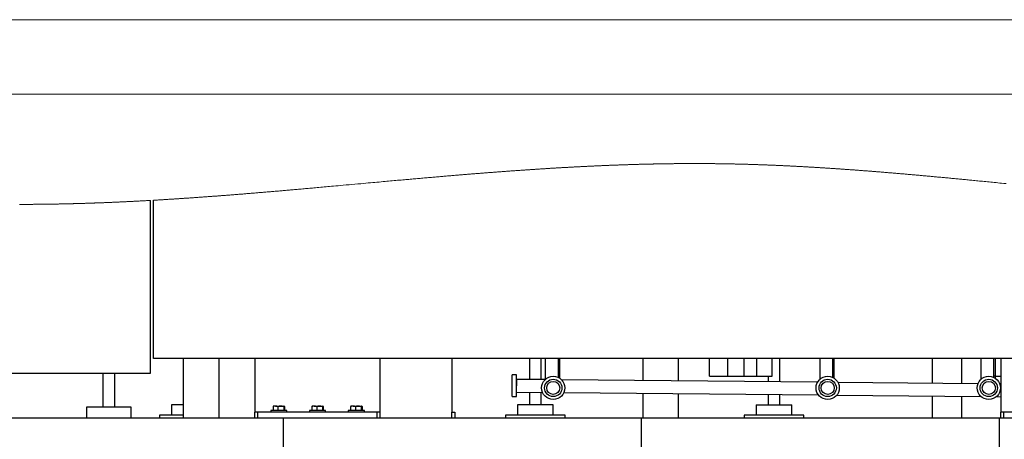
# Model space of a CAD drawing. Header units: millimetres. Extents: x 0 to 841, y 0 to 594.
# Tile 96 of 256: x 385 to 451, y 566 to 594. Entities that reach past the tile are written whole.
import ezdxf

# ---------------------------------------------------------------- set-up
doc = ezdxf.new("R2010")
doc.units = ezdxf.units.MM
doc.layers.add('TRAIT-FORT', color=4, linetype='Continuous', lineweight=25)

msp = doc.modelspace()

# ---------------------------------------------------------------- linework, layer by layer
at = {"color": 7, "linetype": 'Continuous', "lineweight": 18}
for p, q in [((841, 594), (0, 594)), ((836, 589), (5, 589))]:
    msp.add_line(p, q, dxfattribs=at)
at = {"color": 7, "linetype": 'Continuous', "lineweight": 18, "flags": 128}
for points in [[(451.364, 583.005), (451.21, 583.021), (451.056, 583.036), (450.935, 583.048), (450.814, 583.06), (450.693, 583.072), (450.572, 583.084), (450.451, 583.096), (450.34, 583.107), (450.23, 583.117), (450.12, 583.128), (450.01, 583.139), (449.9, 583.15), (449.79, 583.161), (449.68, 583.171), (449.579, 583.181), (449.478, 583.191), (449.377, 583.201), (449.277, 583.211), (449.176, 583.221), (449.075, 583.23), (448.988, 583.239), (448.902, 583.247), (448.815, 583.256), (448.729, 583.264), (448.642, 583.272), (448.556, 583.281), (448.469, 583.289), (448.39, 583.297), (448.311, 583.304), (448.231, 583.312), (448.152, 583.32), (448.073, 583.327), (447.993, 583.335), (447.907, 583.343), (447.821, 583.351), (447.734, 583.359), (447.648, 583.368), (447.562, 583.376), (447.477, 583.384), (447.392, 583.392), (447.307, 583.4), (447.223, 583.408), (447.147, 583.415), (447.071, 583.422), (446.995, 583.429), (446.92, 583.436), (446.844, 583.443), (446.768, 583.45), (446.693, 583.457), (446.617, 583.464), (446.549, 583.471), (446.481, 583.477), (446.413, 583.483), (446.346, 583.489), (446.278, 583.496), (446.211, 583.502), (446.144, 583.508), (446.078, 583.514), (446.011, 583.52), (445.943, 583.526), (445.875, 583.532), (445.807, 583.538), (445.739, 583.545), (445.671, 583.551), (445.603, 583.557), (445.535, 583.563), (445.467, 583.569), (445.399, 583.575), (445.332, 583.581), (445.264, 583.587), (445.196, 583.593), (445.129, 583.599), (445.063, 583.605), (444.996, 583.611), (444.929, 583.617), (444.861, 583.623), (444.793, 583.629), (444.725, 583.635), (444.657, 583.641), (444.589, 583.647), (444.521, 583.652), (444.453, 583.658), (444.394, 583.663), (444.334, 583.669), (444.275, 583.674), (444.215, 583.679), (444.156, 583.684), (444.096, 583.689), (444.037, 583.694), (443.977, 583.699), (443.915, 583.704), (443.852, 583.71), (443.79, 583.715), (443.728, 583.72), (443.665, 583.725), (443.603, 583.731), (443.542, 583.736), (443.48, 583.741), (443.418, 583.746), (443.357, 583.751), (443.295, 583.756), (443.235, 583.761), (443.174, 583.766), (443.114, 583.771), (443.053, 583.776), (442.992, 583.781), (442.93, 583.786), (442.868, 583.791), (442.807, 583.796), (442.745, 583.801), (442.683, 583.806), (442.622, 583.811), (442.568, 583.815), (442.514, 583.819), (442.46, 583.824), (442.406, 583.828), (442.352, 583.832), (442.298, 583.836), (442.244, 583.841), (442.19, 583.845), (442.133, 583.849), (442.077, 583.854), (442.02, 583.858), (441.964, 583.862), (441.907, 583.867), (441.85, 583.871), (441.796, 583.875), (441.742, 583.879), (441.688, 583.883), (441.634, 583.887), (441.58, 583.891), (441.527, 583.895), (441.473, 583.9), (441.419, 583.904), (441.362, 583.908), (441.305, 583.912), (441.249, 583.916), (441.192, 583.92), (441.136, 583.924), (441.079, 583.929), (441.023, 583.933), (440.966, 583.937), (440.91, 583.941), (440.853, 583.945), (440.796, 583.949), (440.74, 583.953), (440.687, 583.957), (440.633, 583.961), (440.58, 583.964), (440.527, 583.968), (440.473, 583.972), (440.425, 583.975), (440.377, 583.979), (440.328, 583.982), (440.28, 583.985), (440.232, 583.989), (440.184, 583.992), (440.137, 583.995), (440.089, 583.998), (440.042, 584.002), (439.993, 584.005), (439.945, 584.008), (439.896, 584.011), (439.848, 584.015), (439.799, 584.018), (439.751, 584.021), (439.702, 584.024), (439.654, 584.028), (439.605, 584.031), (439.557, 584.034), (439.508, 584.037), (439.46, 584.04), (439.411, 584.043), (439.363, 584.046), (439.31, 584.05), (439.256, 584.053), (439.203, 584.057), (439.15, 584.06), (439.096, 584.063), (439.048, 584.066), (438.999, 584.069), (438.951, 584.072), (438.903, 584.075), (438.854, 584.078), (438.806, 584.081), (438.757, 584.084), (438.713, 584.087), (438.668, 584.09), (438.624, 584.092), (438.579, 584.095), (438.535, 584.098), (438.491, 584.1), (438.446, 584.103), (438.402, 584.106), (438.357, 584.108), (438.313, 584.111), (438.269, 584.113), (438.224, 584.116), (438.182, 584.118), (438.14, 584.121), (438.098, 584.123), (438.057, 584.125), (438.015, 584.128), (437.966, 584.131), (437.918, 584.133), (437.87, 584.136), (437.821, 584.139), (437.773, 584.141), (437.725, 584.144), (437.678, 584.147), (437.63, 584.149), (437.583, 584.152), (437.535, 584.154), (437.486, 584.157), (437.438, 584.159), (437.389, 584.162), (437.341, 584.165), (437.292, 584.167), (437.244, 584.17), (437.195, 584.172), (437.147, 584.175), (437.098, 584.177), (437.05, 584.179), (437.002, 584.182), (436.953, 584.184), (436.905, 584.187), (436.86, 584.189), (436.816, 584.191), (436.771, 584.193), (436.727, 584.195), (436.683, 584.198), (436.638, 584.2), (436.59, 584.202), (436.541, 584.204), (436.493, 584.207), (436.444, 584.209), (436.396, 584.211), (436.348, 584.213), (436.299, 584.216), (436.255, 584.218), (436.21, 584.22), (436.166, 584.222), (436.122, 584.223), (436.077, 584.225), (436.033, 584.227), (435.988, 584.229), (435.944, 584.231), (435.9, 584.233), (435.855, 584.235), (435.811, 584.237), (435.766, 584.239), (435.724, 584.241), (435.683, 584.242), (435.641, 584.244), (435.599, 584.246), (435.557, 584.247), (435.515, 584.249), (435.472, 584.251), (435.43, 584.252), (435.388, 584.254), (435.345, 584.256), (435.303, 584.257), (435.26, 584.259), (435.218, 584.261), (435.174, 584.262), (435.129, 584.264), (435.085, 584.266), (435.04, 584.267), (434.996, 584.269), (434.952, 584.271), (434.907, 584.272), (434.863, 584.274), (434.819, 584.275), (434.774, 584.277), (434.73, 584.278), (434.685, 584.28), (434.644, 584.281), (434.602, 584.283), (434.56, 584.284), (434.518, 584.285), (434.476, 584.287), (434.432, 584.288), (434.387, 584.29), (434.343, 584.291), (434.299, 584.292), (434.254, 584.294), (434.21, 584.295), (434.168, 584.296), (434.126, 584.298), (434.084, 584.299), (434.042, 584.3), (434.001, 584.301), (433.959, 584.303), (433.917, 584.304), (433.875, 584.305), (433.833, 584.306), (433.791, 584.307), (433.75, 584.308), (433.709, 584.309), (433.668, 584.311), (433.627, 584.312), (433.587, 584.313), (433.547, 584.314), (433.506, 584.315), (433.466, 584.316), (433.426, 584.317), (433.386, 584.318), (433.348, 584.319), (433.31, 584.319), (433.272, 584.32), (433.234, 584.321), (433.196, 584.322), (433.158, 584.323), (433.12, 584.324), (433.082, 584.325), (433.044, 584.325), (433.006, 584.326), (432.969, 584.327), (432.932, 584.328), (432.894, 584.328), (432.857, 584.329), (432.819, 584.33), (432.781, 584.331), (432.743, 584.331), (432.705, 584.332), (432.667, 584.333), (432.63, 584.333), (432.593, 584.334), (432.556, 584.335), (432.518, 584.335), (432.48, 584.336), (432.442, 584.337), (432.404, 584.337), (432.366, 584.338), (432.328, 584.338), (432.29, 584.339), (432.252, 584.34), (432.214, 584.34), (432.176, 584.341), (432.139, 584.341), (432.101, 584.342), (432.063, 584.342), (432.025, 584.343), (431.988, 584.343), (431.951, 584.344), (431.914, 584.344), (431.876, 584.344), (431.838, 584.345), (431.8, 584.345), (431.762, 584.346), (431.724, 584.346), (431.686, 584.346), (431.648, 584.347), (431.61, 584.347), (431.572, 584.347), (431.534, 584.348), (431.496, 584.348), (431.458, 584.348), (431.42, 584.349), (431.382, 584.349), (431.34, 584.349), (431.298, 584.35), (431.256, 584.35), (431.214, 584.35), (431.173, 584.35), (431.135, 584.351), (431.097, 584.351), (431.059, 584.351), (431.021, 584.351), (430.983, 584.351), (430.946, 584.351), (430.909, 584.352), (430.871, 584.352), (430.834, 584.352), (430.79, 584.352), (430.745, 584.352), (430.701, 584.352), (430.657, 584.352), (430.612, 584.352), (430.568, 584.352), (430.524, 584.352), (430.48, 584.352), (430.435, 584.352), (430.391, 584.352), (430.347, 584.352), (430.302, 584.352), (430.26, 584.352), (430.219, 584.352), (430.177, 584.352), (430.135, 584.352), (430.093, 584.352), (430.049, 584.351), (430.005, 584.351), (429.96, 584.351), (429.916, 584.351), (429.872, 584.351), (429.827, 584.35), (429.786, 584.35), (429.744, 584.35), (429.702, 584.35), (429.66, 584.35), (429.619, 584.349), (429.577, 584.349), (429.535, 584.349), (429.493, 584.348), (429.451, 584.348), (429.41, 584.348), (429.369, 584.347), (429.328, 584.347), (429.287, 584.347), (429.246, 584.346), (429.203, 584.346), (429.161, 584.345), (429.119, 584.345), (429.076, 584.344), (429.034, 584.344), (428.992, 584.343), (428.95, 584.343), (428.907, 584.342), (428.863, 584.342), (428.819, 584.341), (428.774, 584.341), (428.73, 584.34), (428.686, 584.34), (428.642, 584.339), (428.597, 584.338), (428.553, 584.338), (428.509, 584.337), (428.464, 584.336), (428.42, 584.336), (428.376, 584.335), (428.334, 584.334), (428.292, 584.334), (428.251, 584.333), (428.209, 584.332), (428.167, 584.331), (428.123, 584.331), (428.079, 584.33), (428.034, 584.329), (427.99, 584.328), (427.946, 584.327), (427.901, 584.326), (427.86, 584.326), (427.818, 584.325), (427.776, 584.324), (427.734, 584.323), (427.693, 584.322), (427.651, 584.321), (427.609, 584.32), (427.567, 584.32), (427.526, 584.319), (427.484, 584.318), (427.443, 584.317), (427.402, 584.316), (427.361, 584.315), (427.32, 584.314), (427.276, 584.313), (427.231, 584.312), (427.187, 584.311), (427.143, 584.31), (427.099, 584.309), (427.054, 584.307), (427.013, 584.306), (426.971, 584.305), (426.929, 584.304), (426.887, 584.303), (426.846, 584.302), (426.804, 584.301), (426.762, 584.3), (426.72, 584.299), (426.679, 584.297), (426.637, 584.296), (426.596, 584.295), (426.555, 584.294), (426.514, 584.293), (426.473, 584.292), (426.431, 584.29), (426.39, 584.289), (426.348, 584.288), (426.306, 584.287), (426.264, 584.285), (426.223, 584.284), (426.182, 584.283), (426.141, 584.281), (426.1, 584.28), (426.052, 584.279), (426.003, 584.277), (425.954, 584.275), (425.905, 584.274), (425.857, 584.272), (425.808, 584.271), (425.764, 584.269), (425.72, 584.268), (425.676, 584.266), (425.633, 584.265), (425.589, 584.263), (425.545, 584.262), (425.501, 584.26), (425.453, 584.258), (425.405, 584.257), (425.357, 584.255), (425.309, 584.253), (425.26, 584.251), (425.212, 584.25), (425.164, 584.248), (425.116, 584.246), (425.068, 584.244), (425.02, 584.242), (424.972, 584.24), (424.925, 584.239), (424.878, 584.237), (424.83, 584.235), (424.782, 584.233), (424.734, 584.231), (424.686, 584.229), (424.638, 584.227), (424.59, 584.225), (424.542, 584.223), (424.495, 584.221), (424.448, 584.219), (424.401, 584.217), (424.352, 584.215), (424.304, 584.213), (424.256, 584.211), (424.208, 584.209), (424.159, 584.207), (424.111, 584.205), (424.063, 584.203), (424.015, 584.201), (423.967, 584.198), (423.918, 584.196), (423.87, 584.194), (423.822, 584.192), (423.775, 584.19), (423.728, 584.188), (423.68, 584.185), (423.633, 584.183), (423.585, 584.181), (423.536, 584.179), (423.488, 584.176), (423.44, 584.174), (423.392, 584.172), (423.344, 584.169), (423.295, 584.167), (423.247, 584.165), (423.199, 584.162), (423.151, 584.16), (423.102, 584.158), (423.054, 584.155), (423.006, 584.153), (422.958, 584.15), (422.905, 584.148), (422.852, 584.145), (422.798, 584.142), (422.745, 584.14), (422.692, 584.137), (422.644, 584.134), (422.596, 584.132), (422.548, 584.129), (422.5, 584.127), (422.452, 584.124), (422.404, 584.122), (422.357, 584.119), (422.31, 584.117), (422.263, 584.114), (422.214, 584.112), (422.166, 584.109), (422.118, 584.106), (422.07, 584.104), (422.022, 584.101), (421.973, 584.098), (421.925, 584.096), (421.869, 584.093), (421.813, 584.089), (421.756, 584.086), (421.7, 584.083), (421.644, 584.08), (421.588, 584.077), (421.535, 584.074), (421.482, 584.07), (421.429, 584.067), (421.375, 584.064), (421.322, 584.061), (421.266, 584.058), (421.21, 584.055), (421.154, 584.051), (421.097, 584.048), (421.041, 584.045), (420.985, 584.041), (420.932, 584.038), (420.879, 584.035), (420.826, 584.032), (420.773, 584.028), (420.72, 584.025), (420.667, 584.022), (420.614, 584.018), (420.561, 584.015), (420.508, 584.012), (420.455, 584.009), (420.403, 584.005), (420.351, 584.002), (420.298, 583.999), (420.246, 583.995), (420.193, 583.992), (420.139, 583.989), (420.085, 583.985), (420.032, 583.982), (419.978, 583.978), (419.924, 583.975), (419.871, 583.971), (419.817, 583.968), (419.761, 583.964), (419.705, 583.96), (419.648, 583.957), (419.592, 583.953), (419.536, 583.949), (419.48, 583.945), (419.423, 583.942), (419.367, 583.938), (419.311, 583.934), (419.255, 583.93), (419.199, 583.926), (419.142, 583.923), (419.089, 583.919), (419.036, 583.915), (418.983, 583.912), (418.93, 583.908), (418.877, 583.904), (418.821, 583.901), (418.765, 583.897), (418.709, 583.893), (418.652, 583.889), (418.596, 583.885), (418.54, 583.881), (418.487, 583.877), (418.434, 583.873), (418.381, 583.87), (418.328, 583.866), (418.275, 583.862), (418.216, 583.858), (418.157, 583.854), (418.098, 583.849), (418.038, 583.845), (417.979, 583.841), (417.92, 583.836), (417.861, 583.832), (417.802, 583.828), (417.746, 583.824), (417.689, 583.819), (417.633, 583.815), (417.577, 583.811), (417.521, 583.807), (417.465, 583.803), (417.398, 583.798), (417.332, 583.793), (417.266, 583.788), (417.2, 583.783), (417.132, 583.778), (417.065, 583.773), (416.997, 583.768), (416.929, 583.762), (416.862, 583.757), (416.794, 583.752), (416.727, 583.747), (416.659, 583.742), (416.592, 583.737), (416.524, 583.731), (416.456, 583.726), (416.389, 583.721), (416.321, 583.715), (416.254, 583.71), (416.192, 583.705), (416.13, 583.7), (416.068, 583.696), (416.006, 583.691), (415.944, 583.686), (415.882, 583.681), (415.811, 583.675), (415.739, 583.669), (415.668, 583.664), (415.596, 583.658), (415.525, 583.652), (415.453, 583.647), (415.386, 583.641), (415.318, 583.636), (415.251, 583.63), (415.183, 583.625), (415.116, 583.619), (415.049, 583.614), (414.981, 583.608), (414.914, 583.603), (414.846, 583.597), (414.779, 583.592), (414.713, 583.586), (414.647, 583.581), (414.58, 583.575), (414.514, 583.57), (414.439, 583.563), (414.364, 583.557), (414.288, 583.551), (414.213, 583.545), (414.138, 583.538), (414.063, 583.532), (413.988, 583.526), (413.912, 583.519), (413.834, 583.513), (413.755, 583.506), (413.676, 583.499), (413.597, 583.493), (413.518, 583.486), (413.44, 583.479), (413.354, 583.472), (413.268, 583.464), (413.182, 583.457), (413.096, 583.45), (413.01, 583.442), (412.924, 583.435), (412.838, 583.427), (412.743, 583.419), (412.649, 583.411), (412.554, 583.403), (412.46, 583.395), (412.365, 583.386), (412.271, 583.378), (412.176, 583.37), (412.082, 583.361), (411.987, 583.353), (411.893, 583.345), (411.8, 583.337), (411.707, 583.328), (411.614, 583.32), (411.521, 583.312), (411.421, 583.303), (411.321, 583.294), (411.22, 583.285), (411.12, 583.276), (411.02, 583.267), (410.92, 583.259), (410.802, 583.248), (410.683, 583.237), (410.565, 583.227), (410.447, 583.216), (410.327, 583.205), (410.206, 583.195), (410.085, 583.184), (409.965, 583.173), (409.844, 583.162), (409.724, 583.151), (409.603, 583.14), (409.463, 583.127), (409.322, 583.115), (409.181, 583.102), (409.041, 583.089), (408.9, 583.076), (408.759, 583.064), (408.594, 583.049), (408.428, 583.034), (408.262, 583.018), (408.097, 583.003), (407.901, 582.986), (407.706, 582.968), (407.511, 582.95), (407.316, 582.932), (407.12, 582.915), (406.925, 582.897), (406.73, 582.879), (406.58, 582.865), (406.429, 582.852), (406.279, 582.838), (406.129, 582.825), (406.011, 582.814), (405.893, 582.803), (405.774, 582.793), (405.656, 582.782), (405.536, 582.771), (405.416, 582.76), (405.296, 582.75), (405.175, 582.739), (405.055, 582.728), (404.961, 582.72), (404.866, 582.711), (404.772, 582.703), (404.677, 582.694), (404.583, 582.686), (404.488, 582.677), (404.394, 582.669), (404.299, 582.661), (404.205, 582.652), (404.111, 582.644), (404.018, 582.636), (403.925, 582.627), (403.832, 582.619), (403.739, 582.611), (403.653, 582.604), (403.568, 582.596), (403.482, 582.589), (403.396, 582.581), (403.31, 582.574), (403.224, 582.566), (403.138, 582.559), (403.06, 582.552), (402.981, 582.545), (402.902, 582.538), (402.823, 582.531), (402.745, 582.524), (402.666, 582.518), (402.587, 582.511), (402.508, 582.504), (402.43, 582.497), (402.351, 582.491), (402.272, 582.484), (402.194, 582.477), (402.119, 582.471), (402.045, 582.465), (401.971, 582.458), (401.897, 582.452), (401.822, 582.446), (401.744, 582.439), (401.665, 582.432), (401.586, 582.426), (401.508, 582.419), (401.429, 582.413), (401.35, 582.406), (401.276, 582.4), (401.202, 582.394), (401.127, 582.388), (401.053, 582.381), (400.979, 582.375), (400.905, 582.369), (400.831, 582.363), (400.756, 582.357), (400.682, 582.351), (400.608, 582.345), (400.535, 582.339), (400.462, 582.333), (400.389, 582.327), (400.316, 582.321), (400.249, 582.316), (400.182, 582.31), (400.114, 582.305), (400.047, 582.299), (399.98, 582.294), (399.914, 582.289), (399.847, 582.284), (399.781, 582.278), (399.715, 582.273), (399.648, 582.268), (399.58, 582.262), (399.513, 582.257), (399.445, 582.252), (399.378, 582.247), (399.31, 582.241), (399.243, 582.236), (399.175, 582.231), (399.108, 582.226), (399.04, 582.22), (398.973, 582.215), (398.906, 582.21), (398.838, 582.205), (398.771, 582.2), (398.709, 582.195), (398.647, 582.19), (398.585, 582.186), (398.523, 582.181), (398.461, 582.176), (398.399, 582.172), (398.34, 582.167), (398.281, 582.163), (398.222, 582.158), (398.163, 582.154), (398.104, 582.15), (398.045, 582.145), (397.986, 582.141), (397.927, 582.137), (397.865, 582.132), (397.803, 582.128), (397.742, 582.123), (397.68, 582.119), (397.618, 582.114), (397.556, 582.11), (397.494, 582.105), (397.432, 582.101), (397.37, 582.096), (397.309, 582.092), (397.247, 582.088), (397.185, 582.083), (397.127, 582.079), (397.068, 582.075), (397.01, 582.071), (396.952, 582.067), (396.893, 582.063), (396.84, 582.059), (396.787, 582.056), (396.735, 582.052), (396.682, 582.048), (396.629, 582.045), (396.577, 582.041), (396.525, 582.038), (396.473, 582.034), (396.421, 582.031), (396.368, 582.027), (396.315, 582.023), (396.262, 582.02), (396.209, 582.016), (396.156, 582.013), (396.103, 582.009), (396.05, 582.006), (395.997, 582.002), (395.944, 581.999), (395.891, 581.995), (395.838, 581.992), (395.785, 581.988), (395.732, 581.985), (395.679, 581.982), (395.62, 581.978), (395.562, 581.974), (395.504, 581.97), (395.445, 581.967), (395.387, 581.963), (395.334, 581.96), (395.281, 581.956), (395.228, 581.953), (395.175, 581.95), (395.122, 581.946), (395.069, 581.943), (395.016, 581.94), (394.957, 581.936), (394.899, 581.933), (394.841, 581.929), (394.782, 581.926), (394.724, 581.922), (394.675, 581.919), (394.627, 581.916), (394.578, 581.913), (394.53, 581.911), (394.481, 581.908), (394.432, 581.905), (394.387, 581.902), (394.341, 581.899), (394.295, 581.897), (394.249, 581.894), (394.203, 581.891)], [(394.003, 581.88), (393.948, 581.877), (393.892, 581.874), (393.837, 581.871), (393.782, 581.868), (393.726, 581.865), (393.671, 581.862), (393.619, 581.859), (393.566, 581.856), (393.514, 581.853), (393.462, 581.85), (393.41, 581.847), (393.357, 581.845), (393.305, 581.842), (393.253, 581.839), (393.201, 581.836), (393.149, 581.834), (393.097, 581.831), (393.046, 581.828), (392.995, 581.826), (392.943, 581.823), (392.891, 581.82), (392.839, 581.818), (392.787, 581.815), (392.734, 581.812), (392.682, 581.81), (392.631, 581.807), (392.58, 581.805), (392.528, 581.802), (392.477, 581.8), (392.425, 581.797), (392.372, 581.795), (392.32, 581.792), (392.268, 581.79), (392.215, 581.787), (392.163, 581.785), (392.111, 581.782), (392.058, 581.78), (392.006, 581.777), (391.954, 581.775), (391.902, 581.773), (391.849, 581.77), (391.798, 581.768), (391.747, 581.766), (391.695, 581.763), (391.644, 581.761), (391.598, 581.759), (391.553, 581.757), (391.507, 581.755), (391.461, 581.753), (391.415, 581.751), (391.369, 581.749), (391.323, 581.747), (391.278, 581.746), (391.232, 581.744), (391.186, 581.742), (391.14, 581.74), (391.094, 581.738), (391.049, 581.736), (391.003, 581.734), (390.957, 581.732), (390.911, 581.731), (390.863, 581.729), (390.815, 581.727), (390.767, 581.725), (390.719, 581.723), (390.671, 581.721), (390.623, 581.719), (390.58, 581.718), (390.536, 581.716), (390.493, 581.715), (390.449, 581.713), (390.406, 581.711), (390.362, 581.71), (390.321, 581.708), (390.28, 581.707), (390.239, 581.705), (390.198, 581.704), (390.157, 581.703), (390.111, 581.701), (390.065, 581.699), (390.019, 581.698), (389.973, 581.696), (389.928, 581.695), (389.882, 581.693), (389.836, 581.692), (389.79, 581.69), (389.744, 581.689), (389.699, 581.687), (389.653, 581.686), (389.607, 581.684), (389.561, 581.683), (389.515, 581.682), (389.469, 581.68), (389.424, 581.679), (389.376, 581.677), (389.328, 581.676), (389.28, 581.674), (389.232, 581.673), (389.184, 581.672), (389.136, 581.67), (389.095, 581.669), (389.053, 581.668), (389.012, 581.667), (388.971, 581.666), (388.93, 581.665), (388.89, 581.664), (388.85, 581.663), (388.809, 581.661), (388.769, 581.66), (388.721, 581.659), (388.673, 581.658), (388.625, 581.657), (388.577, 581.656), (388.529, 581.654), (388.481, 581.653), (388.44, 581.652), (388.399, 581.651), (388.357, 581.65), (388.316, 581.65), (388.275, 581.649), (388.234, 581.648), (388.193, 581.647), (388.148, 581.646), (388.102, 581.645), (388.057, 581.644), (388.012, 581.643), (387.966, 581.642), (387.923, 581.641), (387.879, 581.64), (387.836, 581.639), (387.792, 581.639), (387.749, 581.638), (387.705, 581.637), (387.664, 581.636), (387.623, 581.636), (387.582, 581.635), (387.541, 581.634), (387.5, 581.633), (387.459, 581.633), (387.418, 581.632), (387.377, 581.631), (387.336, 581.631), (387.294, 581.63), (387.254, 581.63), (387.214, 581.629), (387.173, 581.628), (387.133, 581.628), (387.092, 581.627), (387.051, 581.627), (387.01, 581.626), (386.969, 581.626), (386.928, 581.625), (386.887, 581.625), (386.847, 581.624), (386.807, 581.624), (386.766, 581.623), (386.725, 581.623), (386.684, 581.622), (386.643, 581.622), (386.602, 581.621), (386.561, 581.621), (386.519, 581.621), (386.478, 581.62), (386.437, 581.62), (386.396, 581.619), (386.355, 581.619), (386.314, 581.619), (386.273, 581.618), (386.232, 581.618), (386.192, 581.618), (386.152, 581.618), (386.111, 581.617), (386.07, 581.617), (386.029, 581.617), (385.988, 581.617), (385.947, 581.616), (385.906, 581.616), (385.864, 581.616), (385.823, 581.616), (385.782, 581.616), (385.741, 581.615), (385.7, 581.615), (385.659, 581.615), (385.617, 581.615), (385.576, 581.615), (385.535, 581.615), (385.49, 581.615), (385.444, 581.615), (385.399, 581.615), (385.354, 581.615), (385.309, 581.615), (385.268, 581.615), (385.226, 581.615)]]:
    msp.add_lwpolyline(points, dxfattribs=at)
at = {"layer": 'TRAIT-FORT', "color": 4, "linetype": 'Continuous', "lineweight": 25}
for p, q in [((394.003, 570.289), (394.003, 581.88)), ((394.203, 571.289), (394.203, 581.891)), ((466.203, 571.289), (394.203, 571.289)), ((396.203, 571.289), (396.203, 567.289)), ((398.603, 567.289), (398.603, 571.289)), ((409.403, 571.289), (401.003, 571.289)), ((401.003, 571.289), (401.003, 567.689)), ((409.403, 567.689), (409.403, 571.289)), ((414.203, 571.289), (414.203, 567.689)), ((419.403, 571.289), (419.403, 569.871)), ((420.203, 569.863), (420.203, 571.289)), ((420.466, 571.289), (420.466, 569.871)), ((421.346, 570.006), (421.346, 571.289)), ((421.443, 570.105), (421.443, 571.289)), ((427.003, 571.289), (427.003, 569.798)), ((429.403, 569.775), (429.403, 571.289)), ((431.476, 570.089), (431.476, 571.289)), ((432.711, 570.089), (432.711, 571.289)), ((433.807, 570.089), (433.807, 571.289)), ((434.655, 570.089), (434.655, 571.289)), ((435.682, 570.089), (435.682, 571.289)), ((436.203, 569.711), (436.203, 571.289)), ((438.866, 571.289), (438.866, 569.871)), ((439.746, 570.006), (439.746, 571.289)), ((439.843, 570.105), (439.843, 571.289)), ((446.403, 571.289), (446.403, 569.614)), ((448.403, 569.594), (448.403, 571.289)), ((449.666, 571.289), (449.666, 569.871)), ((450.546, 570.006), (450.546, 571.289)), ((450.643, 570.105), (450.643, 571.289)), ((451.003, 571.289), (451.003, 567.689)), ((459.403, 571.289), (451.003, 571.289)), ((359.603, 570.289), (394.003, 570.289)), ((390.803, 570.289), (390.803, 568.009)), ((391.603, 568.009), (391.603, 570.289)), ((418.542, 570.185), (418.239, 570.185)), ((418.239, 569.453), (418.239, 570.185)), ((418.542, 569.453), (418.542, 570.185)), ((420.455, 569.861), (418.546, 569.879)), ((421.443, 570.105), (421.346, 570.105)), ((421.443, 569.949), (421.443, 570.105)), ((438.723, 569.687), (421.561, 569.85)), ((431.476, 570.089), (432.711, 570.089)), ((432.711, 570.089), (433.807, 570.089)), ((433.807, 570.089), (434.655, 570.089)), ((434.655, 570.089), (435.682, 570.089)), ((435.403, 570.089), (435.403, 569.718)), ((439.843, 570.105), (439.746, 570.105)), ((439.843, 569.949), (439.843, 570.105)), ((450.643, 570.105), (450.546, 570.105)), ((450.643, 569.949), (450.643, 570.105)), ((450.643, 570.089), (451.003, 570.089)), ((418.239, 568.721), (418.239, 569.453)), ((418.542, 568.721), (418.542, 569.453)), ((418.542, 569.027), (420.281, 569.01)), ((419.403, 569.019), (419.403, 568.169)), ((449.475, 569.584), (440.091, 569.674)), ((451.003, 569.57), (450.937, 569.57)), ((418.239, 568.721), (418.542, 568.721)), ((420.203, 568.169), (420.203, 569.011)), ((421.719, 568.997), (438.782, 568.834)), ((427.003, 568.946), (427.003, 567.289)), ((429.403, 567.289), (429.403, 568.923)), ((435.403, 568.866), (435.403, 568.169)), ((436.203, 568.169), (436.203, 568.859)), ((440.016, 568.822), (449.676, 568.73)), ((446.403, 568.761), (446.403, 567.289)), ((448.403, 567.289), (448.403, 568.742)), ((450.719, 568.72), (451.003, 568.718)), ((389.703, 568.009), (389.703, 567.289)), ((392.703, 568.009), (389.703, 568.009)), ((392.703, 567.289), (392.703, 568.009)), ((395.403, 568.169), (395.403, 567.489)), ((396.203, 568.169), (395.403, 568.169)), ((402.063, 567.789), (402.063, 567.689)), ((402.727, 567.789), (402.063, 567.789)), ((402.219, 568.057), (402.219, 567.789)), ((402.384, 568.089), (402.243, 568.089)), ((402.384, 568.089), (402.741, 568.089)), ((402.549, 568.057), (402.549, 567.789)), ((403.143, 567.789), (402.727, 567.789)), ((402.741, 568.089), (402.96, 568.089)), ((402.933, 568.057), (402.933, 567.789)), ((402.987, 568.057), (402.987, 567.789)), ((403.143, 567.689), (403.143, 567.789)), ((404.663, 567.789), (404.663, 567.689)), ((405.327, 567.789), (404.663, 567.789)), ((404.819, 568.057), (404.819, 567.789)), ((404.984, 568.089), (404.843, 568.089)), ((404.984, 568.089), (405.341, 568.089)), ((405.149, 568.057), (405.149, 567.789)), ((405.743, 567.789), (405.327, 567.789)), ((405.341, 568.089), (405.56, 568.089)), ((405.533, 568.057), (405.533, 567.789)), ((405.587, 568.057), (405.587, 567.789)), ((405.743, 567.689), (405.743, 567.789)), ((407.263, 567.789), (407.263, 567.689)), ((407.927, 567.789), (407.263, 567.789)), ((407.419, 568.057), (407.419, 567.789)), ((407.584, 568.089), (407.443, 568.089)), ((407.584, 568.089), (407.941, 568.089)), ((407.749, 568.057), (407.749, 567.789)), ((408.343, 567.789), (407.927, 567.789)), ((407.941, 568.089), (408.16, 568.089)), ((408.133, 568.057), (408.133, 567.789)), ((408.187, 568.057), (408.187, 567.789)), ((408.343, 567.689), (408.343, 567.789)), ((418.603, 568.169), (418.603, 567.489)), ((421.003, 568.169), (418.603, 568.169)), ((421.003, 567.489), (421.003, 568.169)), ((434.603, 568.169), (434.603, 567.489)), ((434.603, 568.169), (437.003, 568.169)), ((437.003, 567.489), (437.003, 568.169)), ((378.923, 567.289), (402.923, 567.289)), ((394.603, 567.489), (394.603, 567.289)), ((396.203, 567.489), (394.603, 567.489)), ((398.603, 567.289), (398.603, 567.489)), ((398.603, 567.489), (398.603, 567.489)), ((401.003, 567.289), (401.003, 567.689)), ((401.203, 567.689), (401.003, 567.689)), ((401.203, 567.289), (401.203, 567.689)), ((409.203, 567.689), (401.203, 567.689)), ((402.923, 565.289), (402.923, 567.289)), ((402.923, 567.289), (426.923, 567.289)), ((409.203, 567.289), (409.203, 567.689)), ((409.403, 567.689), (409.203, 567.689)), ((409.403, 567.289), (409.403, 567.689)), ((414.203, 567.289), (414.203, 567.689)), ((414.203, 567.689), (414.403, 567.689)), ((414.403, 567.689), (414.403, 567.289)), ((417.803, 567.489), (417.803, 567.289)), ((421.803, 567.489), (417.803, 567.489)), ((421.803, 567.289), (421.803, 567.489)), ((426.923, 565.289), (426.923, 567.289)), ((426.923, 567.289), (450.923, 567.289)), ((433.803, 567.489), (433.803, 567.289)), ((437.803, 567.489), (433.803, 567.489)), ((437.803, 567.289), (437.803, 567.489)), ((450.923, 565.289), (450.923, 567.289)), ((450.923, 567.289), (474.923, 567.289)), ((451.003, 567.289), (451.003, 567.689)), ((451.203, 567.689), (451.003, 567.689)), ((451.203, 567.289), (451.203, 567.689)), ((459.203, 567.689), (451.203, 567.689))]:
    msp.add_line(p, q, dxfattribs=at)
at = {"layer": 'TRAIT-FORT', "color": 4, "linetype": 'Continuous', "lineweight": 25, "flags": 128}
msp.add_lwpolyline([(418.546, 569.879), (418.546, 569.872), (418.546, 569.85), (418.545, 569.815), (418.545, 569.768), (418.544, 569.71), (418.544, 569.643), (418.543, 569.57), (418.542, 569.492), (418.542, 569.453)], dxfattribs=at)
at = {"layer": 'TRAIT-FORT', "color": 4, "linetype": 'Continuous', "lineweight": 25}
for centre, radius in [((421.003, 569.305), 0.78), ((421.003, 569.305), 0.58), ((421.003, 569.305), 0.44), ((439.403, 569.305), 0.78), ((439.403, 569.305), 0.58), ((439.403, 569.305), 0.44), ((450.203, 569.305), 0.78), ((450.203, 569.305), 0.58), ((450.203, 569.305), 0.44)]:
    msp.add_circle(centre, radius, dxfattribs=at)
for points, knots in [([(402.384, 568.089), (402.38, 568.089), (402.351, 568.089), (402.294, 568.082), (402.244, 568.066), (402.219, 568.057)], [0, 0, 0, 0, 0.069517, 0.527698, 1, 1, 1, 1]), ([(402.246, 568.089), (402.246, 568.089), (402.24, 568.089), (402.228, 568.077), (402.223, 568.065), (402.219, 568.057)], [0, 0, 0, 0, 0.044471, 0.408422, 1, 1, 1, 1]), ([(402.549, 568.057), (402.522, 568.066), (402.469, 568.084), (402.412, 568.088), (402.384, 568.089)], [0, 0, 0, 0, 0.49856, 1, 1, 1, 1]), ([(402.741, 568.089), (402.727, 568.089), (402.662, 568.088), (402.598, 568.071), (402.549, 568.057)], [0, 0, 0, 0, 0.218894, 1, 1, 1, 1]), ([(402.933, 568.057), (402.921, 568.061), (402.859, 568.08), (402.793, 568.085), (402.741, 568.089)], [0, 0, 0, 0, 0.1957621, 1, 1, 1, 1]), ([(402.96, 568.089), (402.959, 568.089), (402.954, 568.089), (402.942, 568.077), (402.937, 568.065), (402.933, 568.057)], [0, 0, 0, 0, 0.0444974, 0.4084193, 1, 1, 1, 1]), ([(402.987, 568.057), (402.984, 568.066), (402.978, 568.08), (402.965, 568.087), (402.96, 568.089)], [0, 0, 0, 0, 0.620934, 1, 1, 1, 1]), ([(404.984, 568.089), (404.98, 568.089), (404.951, 568.089), (404.894, 568.082), (404.844, 568.066), (404.819, 568.057)], [0, 0, 0, 0, 0.069514, 0.527698, 1, 1, 1, 1]), ([(404.846, 568.089), (404.846, 568.089), (404.84, 568.089), (404.828, 568.077), (404.823, 568.065), (404.819, 568.057)], [0, 0, 0, 0, 0.044471, 0.408422, 1, 1, 1, 1]), ([(405.149, 568.057), (405.122, 568.066), (405.069, 568.084), (405.012, 568.088), (404.984, 568.089)], [0, 0, 0, 0, 0.498562, 1, 1, 1, 1]), ([(405.341, 568.089), (405.327, 568.089), (405.262, 568.088), (405.198, 568.071), (405.149, 568.057)], [0, 0, 0, 0, 0.218898, 1, 1, 1, 1]), ([(405.533, 568.057), (405.521, 568.061), (405.459, 568.08), (405.393, 568.085), (405.341, 568.089)], [0, 0, 0, 0, 0.195764, 1, 1, 1, 1]), ([(405.56, 568.089), (405.559, 568.089), (405.554, 568.089), (405.542, 568.077), (405.537, 568.065), (405.533, 568.057)], [0, 0, 0, 0, 0.044484, 0.40842, 1, 1, 1, 1]), ([(405.587, 568.057), (405.584, 568.066), (405.578, 568.08), (405.565, 568.087), (405.56, 568.089)], [0, 0, 0, 0, 0.620936, 1, 1, 1, 1]), ([(407.584, 568.089), (407.58, 568.089), (407.551, 568.089), (407.494, 568.082), (407.444, 568.066), (407.419, 568.057)], [0, 0, 0, 0, 0.069514, 0.527698, 1, 1, 1, 1]), ([(407.446, 568.089), (407.446, 568.089), (407.44, 568.089), (407.428, 568.077), (407.423, 568.065), (407.419, 568.057)], [0, 0, 0, 0, 0.044484, 0.408423, 1, 1, 1, 1]), ([(407.749, 568.057), (407.722, 568.066), (407.669, 568.084), (407.612, 568.088), (407.584, 568.089)], [0, 0, 0, 0, 0.498562, 1, 1, 1, 1]), ([(407.941, 568.089), (407.927, 568.089), (407.862, 568.088), (407.798, 568.071), (407.749, 568.057)], [0, 0, 0, 0, 0.2188948, 1, 1, 1, 1]), ([(408.133, 568.057), (408.121, 568.061), (408.059, 568.08), (407.993, 568.085), (407.941, 568.089)], [0, 0, 0, 0, 0.195762, 1, 1, 1, 1]), ([(408.16, 568.089), (408.159, 568.089), (408.154, 568.089), (408.142, 568.077), (408.137, 568.065), (408.133, 568.057)], [0, 0, 0, 0, 0.044484, 0.40842, 1, 1, 1, 1]), ([(408.187, 568.057), (408.184, 568.066), (408.178, 568.08), (408.165, 568.087), (408.16, 568.089)], [0, 0, 0, 0, 0.620936, 1, 1, 1, 1])]:
    msp.add_open_spline(points, degree=3, knots=knots, dxfattribs=at)

doc.saveas('drawing.dxf')
